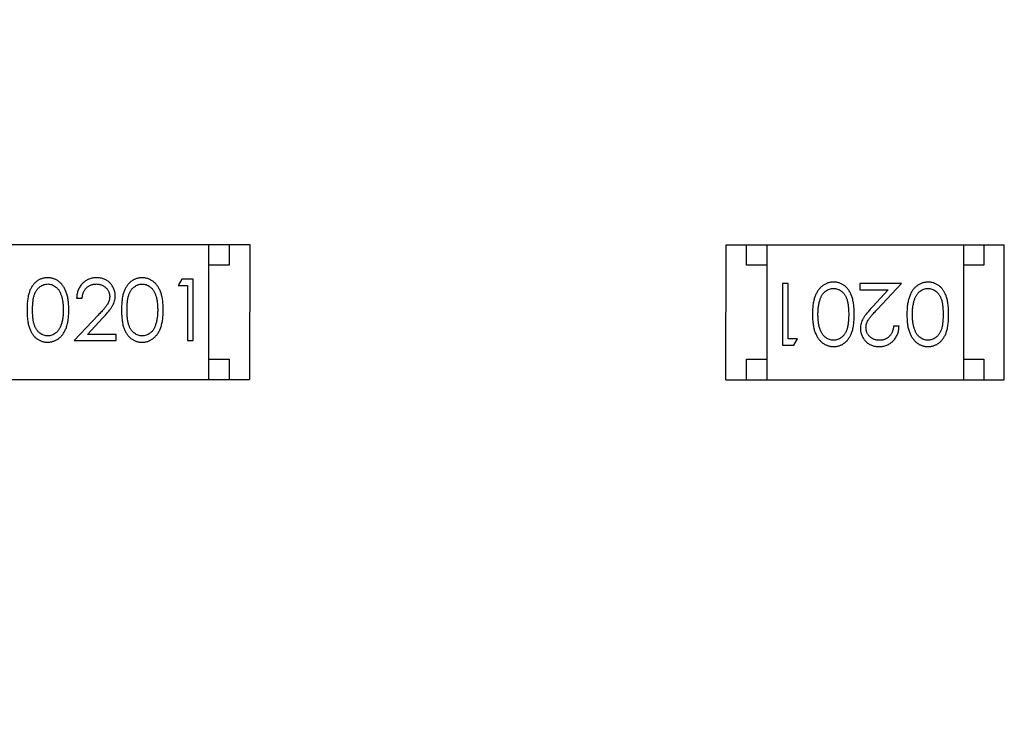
# Model space of a CAD drawing. Header units: millimetres. Extents: x 453.6 to 545.9, y 214.7 to 294.3.
# Tile 6 of 58: x 480 to 482.4, y 263.6 to 265.3. Entities that reach past the tile are written whole.
import ezdxf

# ---------------------------------------------------------------- set-up
doc = ezdxf.new("R2010")
doc.units = ezdxf.units.MM
doc.header["$LTSCALE"] = 30.734
doc.header["$PDMODE"] = 3
doc.header["$PDSIZE"] = 0.3125
doc.layers.get('0').update_dxf_attribs({"linetype": 'CONTINUOUS'})
doc.layers.get('Defpoints').update_dxf_attribs({"linetype": 'CONTINUOUS'})
doc.layers.add('dim', color=6, linetype='CONTINUOUS', lineweight=9)
doc.styles.add('Verdana', font='verdana.ttf', dxfattribs={"height": 2.5})
doc.dimstyles.new('aaaaaaaa 3.0', dxfattribs={"dimtxt": 2.5, "dimasz": 1.5, "dimexe": 1.25, "dimexo": 0.625, "dimtad": 1, "dimdec": 1, "dimzin": 9, "dimdsep": 46, "dimtxsty": 'Verdana', "dimcen": 0, "dimazin": 0, "dimtfac": 1, "dimtofl": 0, "dimtmove": 0, "dimatfit": 3, "dimfxl": 1, "dimlwd": 25, "dimlwe": 25, "dimarcsym": 0})

# ---------------------------------------------------------------- blocks, each defined once
blk = doc.blocks.new('*D45')
at = {"layer": 'Defpoints', "color": 0}
for p in [(482.2733, 276.4739), (457.1679, 262.0629), (482.2708, 262.0629)]:
    blk.add_point(p, dxfattribs=at)
at = {"layer": 'dim', "color": 0, "lineweight": 25}
for p, q in [((481.6483, 276.4739), (455.9179, 276.4739)), ((457.1679, 274.9739), (457.1679, 263.5629)), ((481.6458, 262.0629), (455.9179, 262.0629))]:
    blk.add_line(p, q, dxfattribs=at)
at = {"layer": 'dim', "color": 0}
for points in [[(457.4179, 274.9739), (456.9179, 274.9739), (457.1679, 276.4739)], [(456.9179, 263.5629), (457.4179, 263.5629), (457.1679, 262.0629)]]:
    blk.add_solid(points, dxfattribs=at)
at = {"layer": 'dim', "color": 0, "insert": (455.2887, 269.2684), "char_height": 2.5, "attachment_point": 5, "rotation": 90, "style": 'Verdana'}
blk.add_mtext('14.4', dxfattribs=at)

msp = doc.modelspace()

# ---------------------------------------------------------------- linework, layer by layer
at = {"linetype": 'Continuous'}
for p, q in [((479.8585, 264.7794), (480.5385, 264.7793)), ((480.4384, 264.4493), (480.4385, 264.7793)), ((480.4885, 264.7793), (480.4885, 264.7293)), ((480.5385, 264.7793), (480.5384, 264.4493)), ((481.7023, 264.4492), (481.7024, 264.7792)), ((481.7024, 264.7792), (482.3824, 264.7791)), ((481.7524, 264.7292), (481.7524, 264.7792)), ((481.8024, 264.7792), (481.8023, 264.4492)), ((482.2824, 264.7791), (482.2823, 264.4491)), ((482.3324, 264.7791), (482.3324, 264.7291)), ((482.3823, 264.4491), (482.3824, 264.7791)), ((480.4885, 264.7293), (480.4385, 264.7293)), ((481.8024, 264.7292), (481.7524, 264.7292)), ((482.3324, 264.7291), (482.2824, 264.7291)), ((480.3725, 264.6946), (480.3637, 264.6792)), ((480.3637, 264.6792), (480.3868, 264.6792)), ((480.4003, 264.6946), (480.3725, 264.6946)), ((480.3868, 264.6792), (480.3868, 264.5446)), ((480.4002, 264.5446), (480.4003, 264.6946)), ((481.8406, 264.6839), (481.8405, 264.5339)), ((481.854, 264.6839), (481.8406, 264.6839)), ((481.854, 264.5493), (481.854, 264.6839)), ((482.029, 264.6839), (482.029, 264.6685)), ((482.1309, 264.6839), (482.029, 264.6839)), ((482.0728, 264.6218), (482.1309, 264.6839)), ((482.029, 264.6685), (482.0988, 264.6685)), ((482.0988, 264.6685), (482.0613, 264.6284)), ((480.1156, 264.6485), (480.1291, 264.6485)), ((480.168, 264.6067), (480.1098, 264.5446)), ((480.142, 264.56), (480.1795, 264.6)), ((482.1252, 264.58), (482.1117, 264.58)), ((480.2118, 264.56), (480.142, 264.56)), ((480.2118, 264.5446), (480.2118, 264.56)), ((480.1098, 264.5446), (480.2118, 264.5446)), ((480.3868, 264.5446), (480.4002, 264.5446)), ((481.8405, 264.5339), (481.8683, 264.5339)), ((481.8771, 264.5493), (481.854, 264.5493)), ((481.8683, 264.5339), (481.8771, 264.5493)), ((480.4384, 264.4993), (480.4884, 264.4993)), ((480.4884, 264.4993), (480.4884, 264.4493)), ((481.7523, 264.4492), (481.7523, 264.4992)), ((481.7523, 264.4992), (481.8023, 264.4992)), ((482.2823, 264.4991), (482.3323, 264.4991)), ((482.3323, 264.4991), (482.3323, 264.4491)), ((479.8584, 264.4494), (480.5384, 264.4493)), ((481.7023, 264.4492), (482.3823, 264.4491))]:
    msp.add_line(p, q, dxfattribs=at)
for points, knots in [([(480.0446, 264.6985), (480.0435, 264.6985), (480.0411, 264.6984), (480.0377, 264.698), (480.0343, 264.6974), (480.031, 264.6964), (480.0278, 264.6953), (480.0247, 264.6938), (480.0216, 264.6921), (480.0187, 264.6901), (480.0159, 264.6879), (480.0132, 264.6855), (480.0107, 264.6827), (480.0084, 264.6798), (480.0063, 264.6766), (480.0042, 264.6731), (480.0024, 264.6694), (480.0007, 264.6655), (479.9993, 264.6612), (479.998, 264.6565), (479.9969, 264.6513), (479.996, 264.6458), (479.9953, 264.6398), (479.9948, 264.6335), (479.9945, 264.6266), (479.9945, 264.622), (479.9945, 264.6196)], [0, 0, 0, 0, 0.033742, 0.066533, 0.099153, 0.13154, 0.164087, 0.196563, 0.229707, 0.263315, 0.297504, 0.331686, 0.366482, 0.4021, 0.438958, 0.476748, 0.515985, 0.556589, 0.599519, 0.645765, 0.695487, 0.748721, 0.805687, 0.866754, 0.931405, 1, 1, 1, 1]), ([(480.0079, 264.6196), (480.0079, 264.6216), (480.0079, 264.6256), (480.0082, 264.6312), (480.0085, 264.6365), (480.0091, 264.6414), (480.0097, 264.6459), (480.0105, 264.6501), (480.0114, 264.6538), (480.0125, 264.6572), (480.0138, 264.6603), (480.0151, 264.6633), (480.0166, 264.666), (480.0182, 264.6685), (480.02, 264.6708), (480.0219, 264.6729), (480.0239, 264.6749), (480.0268, 264.6771), (480.0305, 264.6795), (480.0352, 264.6816), (480.0401, 264.6828), (480.0434, 264.683), (480.0451, 264.6831)], [0, 0, 0, 0, 0.073302, 0.142286, 0.206253, 0.266017, 0.321612, 0.372532, 0.419497, 0.462398, 0.502825, 0.541489, 0.579034, 0.615143, 0.650298, 0.684912, 0.718701, 0.752189, 0.817245, 0.879117, 0.939613, 1, 1, 1, 1]), ([(480.0964, 264.6196), (480.0964, 264.6219), (480.0963, 264.6264), (480.096, 264.6329), (480.0955, 264.6391), (480.0947, 264.645), (480.0938, 264.6504), (480.0926, 264.6556), (480.0912, 264.6603), (480.0896, 264.6647), (480.0878, 264.6688), (480.0859, 264.6727), (480.0838, 264.6762), (480.0815, 264.6795), (480.0791, 264.6825), (480.0766, 264.6853), (480.0738, 264.6879), (480.071, 264.6901), (480.068, 264.6921), (480.0649, 264.6938), (480.0617, 264.6952), (480.0585, 264.6964), (480.0551, 264.6973), (480.0517, 264.698), (480.0482, 264.6984), (480.0458, 264.6985), (480.0446, 264.6985)], [0, 0, 0, 0, 0.065278, 0.127205, 0.186168, 0.241675, 0.294115, 0.343609, 0.390387, 0.434463, 0.476646, 0.517002, 0.555936, 0.593716, 0.630057, 0.665601, 0.700745, 0.734917, 0.768681, 0.802087, 0.834849, 0.867433, 0.900138, 0.932806, 0.966212, 1, 1, 1, 1]), ([(480.0451, 264.6831), (480.0467, 264.683), (480.05, 264.6828), (480.0549, 264.6816), (480.0595, 264.6794), (480.0633, 264.6771), (480.0661, 264.6748), (480.0682, 264.6728), (480.0701, 264.6706), (480.0719, 264.6681), (480.0736, 264.6654), (480.0752, 264.6624), (480.0766, 264.6593), (480.0779, 264.6558), (480.0791, 264.6522), (480.0802, 264.6483), (480.081, 264.6441), (480.0817, 264.6397), (480.0822, 264.635), (480.0827, 264.6301), (480.0829, 264.6249), (480.0829, 264.6214), (480.0829, 264.6196)], [0, 0, 0, 0, 0.059689, 0.119507, 0.181075, 0.246162, 0.279894, 0.314468, 0.350403, 0.387474, 0.426147, 0.466624, 0.508745, 0.553328, 0.600058, 0.649177, 0.700552, 0.754894, 0.811825, 0.871514, 0.934319, 1, 1, 1, 1]), ([(480.1646, 264.6985), (480.1629, 264.6984), (480.1596, 264.6983), (480.1548, 264.6977), (480.1501, 264.6965), (480.1457, 264.695), (480.1415, 264.693), (480.1375, 264.6906), (480.1336, 264.6877), (480.1301, 264.6844), (480.1268, 264.6808), (480.1239, 264.6769), (480.1215, 264.6728), (480.1195, 264.6684), (480.1179, 264.6638), (480.1167, 264.6589), (480.1159, 264.6538), (480.1157, 264.6502), (480.1156, 264.6485)], [0, 0, 0, 0, 0.06445, 0.126725, 0.187421, 0.247417, 0.306749, 0.366595, 0.427749, 0.490235, 0.553031, 0.614805, 0.676505, 0.738096, 0.801021, 0.864897, 0.931209, 1, 1, 1, 1]), ([(480.1291, 264.6485), (480.1292, 264.6498), (480.1295, 264.6524), (480.1302, 264.6562), (480.1312, 264.6597), (480.1324, 264.663), (480.1339, 264.6661), (480.1356, 264.669), (480.1376, 264.6716), (480.1399, 264.674), (480.1424, 264.6761), (480.145, 264.678), (480.1478, 264.6796), (480.1507, 264.6808), (480.1538, 264.6818), (480.157, 264.6826), (480.1604, 264.683), (480.1627, 264.683), (480.1639, 264.6831)], [0, 0, 0, 0, 0.073648, 0.143686, 0.210962, 0.275557, 0.338064, 0.399311, 0.4594, 0.51934, 0.579024, 0.637809, 0.695959, 0.754122, 0.813113, 0.873453, 0.935561, 1, 1, 1, 1]), ([(480.1639, 264.6831), (480.165, 264.683), (480.1672, 264.683), (480.1704, 264.6825), (480.1735, 264.6819), (480.1765, 264.6809), (480.1793, 264.6796), (480.182, 264.6781), (480.1846, 264.6762), (480.187, 264.6741), (480.1892, 264.6718), (480.1911, 264.6694), (480.1927, 264.6669), (480.1941, 264.6643), (480.1951, 264.6615), (480.1958, 264.6587), (480.1963, 264.6557), (480.1964, 264.6537), (480.1964, 264.6527)], [0, 0, 0, 0, 0.068027, 0.133505, 0.19695, 0.26027, 0.322741, 0.384982, 0.448465, 0.513424, 0.578224, 0.640011, 0.700094, 0.760067, 0.819012, 0.877878, 0.938035, 1, 1, 1, 1]), ([(480.2099, 264.6539), (480.2098, 264.6553), (480.2097, 264.6583), (480.2092, 264.6626), (480.2081, 264.6667), (480.2068, 264.6707), (480.205, 264.6746), (480.2028, 264.6783), (480.2003, 264.6819), (480.1974, 264.6852), (480.1942, 264.6883), (480.1906, 264.691), (480.1869, 264.6933), (480.1829, 264.6952), (480.1786, 264.6967), (480.1741, 264.6977), (480.1694, 264.6983), (480.1662, 264.6984), (480.1646, 264.6985)], [0, 0, 0, 0, 0.06271, 0.123347, 0.183401, 0.242828, 0.302097, 0.36242, 0.423725, 0.487032, 0.550491, 0.612709, 0.674265, 0.73617, 0.799211, 0.863483, 0.930525, 1, 1, 1, 1]), ([(480.2754, 264.6984), (480.2742, 264.6984), (480.2719, 264.6984), (480.2684, 264.698), (480.2651, 264.6973), (480.2618, 264.6964), (480.2586, 264.6952), (480.2554, 264.6937), (480.2524, 264.692), (480.2495, 264.6901), (480.2466, 264.6879), (480.244, 264.6854), (480.2415, 264.6827), (480.2392, 264.6797), (480.237, 264.6765), (480.235, 264.6731), (480.2332, 264.6694), (480.2315, 264.6654), (480.23, 264.6611), (480.2288, 264.6564), (480.2276, 264.6513), (480.2268, 264.6458), (480.2261, 264.6398), (480.2256, 264.6334), (480.2253, 264.6266), (480.2253, 264.6219), (480.2252, 264.6195)], [0, 0, 0, 0, 0.033742, 0.066533, 0.099153, 0.13154, 0.164087, 0.196563, 0.229707, 0.263315, 0.297504, 0.331686, 0.366482, 0.4021, 0.438958, 0.476748, 0.515985, 0.556589, 0.599519, 0.645765, 0.695487, 0.748721, 0.805687, 0.866754, 0.931405, 1, 1, 1, 1]), ([(480.2387, 264.6196), (480.2387, 264.6216), (480.2387, 264.6255), (480.239, 264.6312), (480.2393, 264.6365), (480.2398, 264.6414), (480.2404, 264.6459), (480.2413, 264.65), (480.2422, 264.6538), (480.2433, 264.6572), (480.2445, 264.6603), (480.2459, 264.6632), (480.2474, 264.6659), (480.249, 264.6684), (480.2507, 264.6707), (480.2526, 264.6729), (480.2547, 264.6748), (480.2575, 264.6771), (480.2613, 264.6794), (480.266, 264.6816), (480.2709, 264.6828), (480.2742, 264.683), (480.2759, 264.683)], [0, 0, 0, 0, 0.073302, 0.142286, 0.206253, 0.266017, 0.321612, 0.372532, 0.419497, 0.462398, 0.502825, 0.541489, 0.579034, 0.615143, 0.650298, 0.684912, 0.718701, 0.752189, 0.817245, 0.879117, 0.939613, 1, 1, 1, 1]), ([(480.3272, 264.6195), (480.3271, 264.6218), (480.3271, 264.6263), (480.3268, 264.6329), (480.3263, 264.6391), (480.3255, 264.6449), (480.3246, 264.6504), (480.3234, 264.6555), (480.322, 264.6603), (480.3204, 264.6647), (480.3186, 264.6688), (480.3167, 264.6726), (480.3145, 264.6762), (480.3123, 264.6795), (480.3099, 264.6825), (480.3073, 264.6853), (480.3046, 264.6878), (480.3017, 264.69), (480.2988, 264.692), (480.2957, 264.6937), (480.2925, 264.6952), (480.2892, 264.6964), (480.2859, 264.6973), (480.2825, 264.698), (480.279, 264.6984), (480.2766, 264.6984), (480.2754, 264.6984)], [0, 0, 0, 0, 0.065278, 0.127205, 0.186168, 0.241675, 0.294115, 0.343609, 0.390387, 0.434463, 0.476646, 0.517002, 0.555936, 0.593716, 0.630057, 0.665601, 0.700745, 0.734917, 0.768681, 0.802087, 0.834849, 0.867433, 0.900138, 0.932806, 0.966212, 1, 1, 1, 1]), ([(480.2759, 264.683), (480.2775, 264.683), (480.2808, 264.6828), (480.2856, 264.6816), (480.2903, 264.6794), (480.294, 264.6771), (480.2969, 264.6748), (480.2989, 264.6728), (480.3009, 264.6705), (480.3027, 264.6681), (480.3044, 264.6654), (480.3059, 264.6624), (480.3074, 264.6592), (480.3087, 264.6558), (480.3099, 264.6521), (480.3109, 264.6482), (480.3118, 264.6441), (480.3125, 264.6396), (480.313, 264.635), (480.3135, 264.6301), (480.3136, 264.6249), (480.3137, 264.6214), (480.3137, 264.6196)], [0, 0, 0, 0, 0.059689, 0.119507, 0.181075, 0.246162, 0.279894, 0.314468, 0.350403, 0.387474, 0.426147, 0.466624, 0.508745, 0.553328, 0.600058, 0.649177, 0.700552, 0.754894, 0.811825, 0.871514, 0.934319, 1, 1, 1, 1]), ([(481.9654, 264.6877), (481.9642, 264.6877), (481.9618, 264.6877), (481.9583, 264.6872), (481.9549, 264.6866), (481.9515, 264.6857), (481.9483, 264.6844), (481.9451, 264.683), (481.942, 264.6812), (481.939, 264.6793), (481.9361, 264.677), (481.9334, 264.6745), (481.9308, 264.6717), (481.9284, 264.6687), (481.9261, 264.6654), (481.924, 264.6618), (481.9221, 264.658), (481.9203, 264.6539), (481.9187, 264.6495), (481.9174, 264.6448), (481.9162, 264.6397), (481.9152, 264.6343), (481.9145, 264.6284), (481.914, 264.6223), (481.9137, 264.6157), (481.9137, 264.6113), (481.9136, 264.609)], [0, 0, 0, 0, 0.033824, 0.067298, 0.10028, 0.133019, 0.165736, 0.198792, 0.232372, 0.266409, 0.301016, 0.336196, 0.371972, 0.408574, 0.446394, 0.485225, 0.525372, 0.567224, 0.611081, 0.65775, 0.70702, 0.759235, 0.814484, 0.873227, 0.934937, 1, 1, 1, 1]), ([(482.0155, 264.6089), (482.0155, 264.6113), (482.0155, 264.616), (482.0152, 264.6227), (482.0147, 264.6291), (482.014, 264.635), (482.0131, 264.6406), (482.012, 264.6457), (482.0107, 264.6504), (482.0092, 264.6548), (482.0075, 264.6588), (482.0056, 264.6625), (482.0036, 264.666), (482.0014, 264.6692), (481.9992, 264.6721), (481.9967, 264.6749), (481.994, 264.6773), (481.9912, 264.6795), (481.9883, 264.6814), (481.9853, 264.6831), (481.9822, 264.6846), (481.979, 264.6857), (481.9757, 264.6866), (481.9724, 264.6873), (481.9689, 264.6877), (481.9666, 264.6877), (481.9654, 264.6877)], [0, 0, 0, 0, 0.068113, 0.132564, 0.193427, 0.250218, 0.303569, 0.353576, 0.400235, 0.443586, 0.484619, 0.524292, 0.56238, 0.599049, 0.63494, 0.669782, 0.704009, 0.737842, 0.771098, 0.803896, 0.836415, 0.868639, 0.900715, 0.933378, 0.966213, 1, 1, 1, 1]), ([(482.1962, 264.6877), (482.195, 264.6877), (482.1926, 264.6876), (482.1891, 264.6872), (482.1857, 264.6865), (482.1823, 264.6856), (482.1791, 264.6844), (482.1759, 264.683), (482.1728, 264.6812), (482.1697, 264.6792), (482.1669, 264.677), (482.1641, 264.6744), (482.1615, 264.6717), (482.1591, 264.6686), (482.1569, 264.6653), (482.1548, 264.6618), (482.1529, 264.658), (482.1511, 264.6539), (482.1495, 264.6495), (482.1482, 264.6447), (482.147, 264.6397), (482.146, 264.6342), (482.1453, 264.6284), (482.1448, 264.6222), (482.1445, 264.6157), (482.1444, 264.6112), (482.1444, 264.6089)], [0, 0, 0, 0, 0.033824, 0.067298, 0.10028, 0.133019, 0.165736, 0.198792, 0.232372, 0.266409, 0.301016, 0.336196, 0.371972, 0.408574, 0.446394, 0.485225, 0.525372, 0.567224, 0.611081, 0.65775, 0.70702, 0.759235, 0.814484, 0.873227, 0.934937, 1, 1, 1, 1]), ([(482.2463, 264.6089), (482.2463, 264.6113), (482.2463, 264.6159), (482.246, 264.6227), (482.2455, 264.629), (482.2448, 264.635), (482.2439, 264.6405), (482.2428, 264.6457), (482.2415, 264.6504), (482.24, 264.6547), (482.2383, 264.6587), (482.2364, 264.6625), (482.2344, 264.6659), (482.2322, 264.6691), (482.2299, 264.6721), (482.2275, 264.6748), (482.2248, 264.6773), (482.222, 264.6795), (482.2191, 264.6814), (482.2161, 264.6831), (482.213, 264.6845), (482.2098, 264.6857), (482.2065, 264.6866), (482.2031, 264.6872), (482.1997, 264.6876), (482.1974, 264.6877), (482.1962, 264.6877)], [0, 0, 0, 0, 0.068113, 0.132564, 0.193427, 0.250218, 0.303569, 0.353576, 0.400235, 0.443586, 0.484619, 0.524292, 0.56238, 0.599049, 0.63494, 0.669782, 0.704009, 0.737842, 0.771098, 0.803896, 0.836415, 0.868639, 0.900715, 0.933378, 0.966213, 1, 1, 1, 1]), ([(480.1964, 264.6527), (480.1963, 264.651), (480.1962, 264.6478), (480.1952, 264.643), (480.1935, 264.6384), (480.1915, 264.6345), (480.1894, 264.6314), (480.1876, 264.6287), (480.1852, 264.6258), (480.1826, 264.6225), (480.1795, 264.619), (480.176, 264.6151), (480.1722, 264.611), (480.1694, 264.6082), (480.168, 264.6067)], [0, 0, 0, 0, 0.088014, 0.174976, 0.2638, 0.355443, 0.406413, 0.465519, 0.533076, 0.609353, 0.693899, 0.787171, 0.889197, 1, 1, 1, 1]), ([(480.1795, 264.6), (480.1809, 264.6016), (480.1837, 264.6046), (480.1877, 264.6089), (480.1912, 264.613), (480.1944, 264.6169), (480.1973, 264.6205), (480.1997, 264.6239), (480.2018, 264.6271), (480.2042, 264.6309), (480.2065, 264.6356), (480.2084, 264.6415), (480.2096, 264.6476), (480.2098, 264.6518), (480.2099, 264.6539)], [0, 0, 0, 0, 0.09953, 0.192079, 0.277712, 0.357454, 0.429648, 0.495771, 0.555538, 0.608657, 0.707578, 0.804328, 0.901298, 1, 1, 1, 1]), ([(481.9328, 264.6466), (481.9332, 264.6477), (481.9339, 264.6497), (481.9352, 264.6526), (481.9367, 264.6554), (481.9383, 264.6579), (481.9401, 264.6602), (481.9419, 264.6623), (481.9439, 264.6642), (481.9467, 264.6665), (481.9504, 264.6688), (481.9551, 264.6708), (481.96, 264.6722), (481.9633, 264.6723), (481.965, 264.6724)], [0, 0, 0, 0, 0.075949, 0.148549, 0.218996, 0.286119, 0.351826, 0.416074, 0.478265, 0.540325, 0.660405, 0.774606, 0.887187, 1, 1, 1, 1]), ([(481.965, 264.6724), (481.9666, 264.6723), (481.9699, 264.6721), (481.9748, 264.6708), (481.9795, 264.6687), (481.9833, 264.6664), (481.9861, 264.664), (481.9882, 264.6621), (481.9901, 264.66), (481.9919, 264.6577), (481.9935, 264.6552), (481.995, 264.6524), (481.9963, 264.6495), (481.9976, 264.6464), (481.9986, 264.643), (481.9996, 264.6393), (482.0003, 264.6351), (482.001, 264.6306), (482.0015, 264.6257), (482.0018, 264.6204), (482.0021, 264.6148), (482.0021, 264.6109), (482.0021, 264.6089)], [0, 0, 0, 0, 0.060034, 0.120278, 0.182348, 0.247919, 0.281641, 0.315701, 0.350322, 0.385703, 0.421819, 0.459196, 0.497866, 0.538301, 0.58121, 0.628183, 0.679403, 0.734699, 0.794074, 0.858416, 0.927049, 1, 1, 1, 1]), ([(482.1635, 264.6466), (482.1639, 264.6476), (482.1647, 264.6497), (482.166, 264.6526), (482.1675, 264.6553), (482.1691, 264.6578), (482.1708, 264.6602), (482.1727, 264.6623), (482.1747, 264.6642), (482.1775, 264.6664), (482.1812, 264.6688), (482.1859, 264.6708), (482.1907, 264.6721), (482.1941, 264.6722), (482.1957, 264.6723)], [0, 0, 0, 0, 0.075949, 0.148549, 0.218996, 0.286119, 0.351826, 0.416074, 0.478265, 0.540325, 0.660405, 0.774606, 0.887187, 1, 1, 1, 1]), ([(482.1957, 264.6723), (482.1974, 264.6722), (482.2007, 264.6721), (482.2056, 264.6708), (482.2103, 264.6687), (482.2141, 264.6663), (482.2169, 264.664), (482.219, 264.6621), (482.2208, 264.6599), (482.2226, 264.6576), (482.2243, 264.6551), (482.2257, 264.6524), (482.2271, 264.6495), (482.2283, 264.6464), (482.2294, 264.643), (482.2303, 264.6392), (482.2311, 264.6351), (482.2318, 264.6306), (482.2322, 264.6257), (482.2326, 264.6204), (482.2328, 264.6147), (482.2328, 264.6109), (482.2329, 264.6088)], [0, 0, 0, 0, 0.060034, 0.120278, 0.182348, 0.247919, 0.281641, 0.315701, 0.350322, 0.385703, 0.421819, 0.459196, 0.497866, 0.538301, 0.58121, 0.628183, 0.679403, 0.734699, 0.794074, 0.858416, 0.927049, 1, 1, 1, 1]), ([(481.9271, 264.6089), (481.9271, 264.6107), (481.9271, 264.6143), (481.9274, 264.6195), (481.9279, 264.6245), (481.9284, 264.6293), (481.9293, 264.6339), (481.9302, 264.6383), (481.9314, 264.6426), (481.9323, 264.6453), (481.9328, 264.6466)], [0, 0, 0, 0, 0.141157, 0.277773, 0.409244, 0.535676, 0.657497, 0.775458, 0.889412, 1, 1, 1, 1]), ([(482.0613, 264.6284), (482.0598, 264.6269), (482.0571, 264.6239), (482.0531, 264.6196), (482.0496, 264.6154), (482.0464, 264.6116), (482.0435, 264.6079), (482.0411, 264.6046), (482.0389, 264.6014), (482.0366, 264.5976), (482.0343, 264.5928), (482.0324, 264.5869), (482.0311, 264.5809), (482.031, 264.5767), (482.0309, 264.5746)], [0, 0, 0, 0, 0.09953, 0.192079, 0.277712, 0.357454, 0.429648, 0.495771, 0.555538, 0.608657, 0.707578, 0.804328, 0.901298, 1, 1, 1, 1]), ([(482.1579, 264.6089), (482.1579, 264.6107), (482.1579, 264.6142), (482.1582, 264.6194), (482.1586, 264.6245), (482.1592, 264.6293), (482.1601, 264.6339), (482.161, 264.6383), (482.1622, 264.6425), (482.1631, 264.6452), (482.1635, 264.6466)], [0, 0, 0, 0, 0.141157, 0.277773, 0.409244, 0.535676, 0.657497, 0.775458, 0.889412, 1, 1, 1, 1]), ([(479.9945, 264.6196), (479.9945, 264.6172), (479.9945, 264.6126), (479.9948, 264.6058), (479.9953, 264.5994), (479.996, 264.5935), (479.9969, 264.588), (479.998, 264.5828), (479.9993, 264.5781), (480.0008, 264.5737), (480.0025, 264.5697), (480.0044, 264.566), (480.0064, 264.5626), (480.0086, 264.5594), (480.0109, 264.5564), (480.0133, 264.5537), (480.016, 264.5512), (480.0188, 264.549), (480.0217, 264.5471), (480.0247, 264.5454), (480.0278, 264.5439), (480.031, 264.5428), (480.0343, 264.5419), (480.0376, 264.5412), (480.0411, 264.5408), (480.0434, 264.5408), (480.0446, 264.5408)], [0, 0, 0, 0, 0.068113, 0.132564, 0.193427, 0.250218, 0.303569, 0.353576, 0.400235, 0.443586, 0.484619, 0.524292, 0.56238, 0.599049, 0.63494, 0.669782, 0.704009, 0.737842, 0.771098, 0.803896, 0.836415, 0.868639, 0.900715, 0.933378, 0.966213, 1, 1, 1, 1]), ([(480.0451, 264.5562), (480.0434, 264.5562), (480.0401, 264.5564), (480.0352, 264.5577), (480.0305, 264.5598), (480.0267, 264.5622), (480.0239, 264.5645), (480.0218, 264.5664), (480.0199, 264.5685), (480.0182, 264.5709), (480.0165, 264.5734), (480.0151, 264.5761), (480.0137, 264.579), (480.0125, 264.5821), (480.0114, 264.5855), (480.0104, 264.5893), (480.0097, 264.5934), (480.009, 264.5979), (480.0086, 264.6028), (480.0082, 264.6081), (480.0079, 264.6137), (480.0079, 264.6176), (480.0079, 264.6196)], [0, 0, 0, 0, 0.060034, 0.120278, 0.182348, 0.247919, 0.281641, 0.315701, 0.350322, 0.385703, 0.421819, 0.459196, 0.497866, 0.538301, 0.58121, 0.628183, 0.679403, 0.734699, 0.794074, 0.858416, 0.927049, 1, 1, 1, 1]), ([(480.0446, 264.5408), (480.0458, 264.5408), (480.0482, 264.5408), (480.0517, 264.5413), (480.0551, 264.5419), (480.0585, 264.5429), (480.0617, 264.5441), (480.0649, 264.5455), (480.068, 264.5473), (480.071, 264.5492), (480.0739, 264.5515), (480.0767, 264.554), (480.0793, 264.5568), (480.0817, 264.5599), (480.0839, 264.5632), (480.086, 264.5667), (480.0879, 264.5705), (480.0897, 264.5746), (480.0913, 264.579), (480.0926, 264.5837), (480.0938, 264.5888), (480.0948, 264.5943), (480.0955, 264.6001), (480.096, 264.6063), (480.0963, 264.6128), (480.0964, 264.6173), (480.0964, 264.6196)], [0, 0, 0, 0, 0.033824, 0.067298, 0.10028, 0.133019, 0.165736, 0.198792, 0.232372, 0.266409, 0.301016, 0.336196, 0.371972, 0.408574, 0.446394, 0.485225, 0.525372, 0.567224, 0.611081, 0.65775, 0.70702, 0.759235, 0.814484, 0.873227, 0.934937, 1, 1, 1, 1]), ([(480.0829, 264.6196), (480.0829, 264.6178), (480.0829, 264.6143), (480.0826, 264.609), (480.0821, 264.604), (480.0816, 264.5992), (480.0807, 264.5946), (480.0798, 264.5902), (480.0786, 264.586), (480.0777, 264.5832), (480.0772, 264.5819)], [0, 0, 0, 0, 0.141157, 0.277773, 0.409244, 0.535676, 0.657497, 0.775458, 0.889412, 1, 1, 1, 1]), ([(480.2252, 264.6195), (480.2253, 264.6172), (480.2253, 264.6125), (480.2256, 264.6057), (480.2261, 264.5994), (480.2268, 264.5934), (480.2277, 264.5879), (480.2288, 264.5828), (480.2301, 264.578), (480.2316, 264.5737), (480.2333, 264.5697), (480.2351, 264.566), (480.2372, 264.5625), (480.2393, 264.5593), (480.2416, 264.5563), (480.2441, 264.5536), (480.2468, 264.5512), (480.2495, 264.549), (480.2525, 264.5471), (480.2555, 264.5454), (480.2586, 264.5439), (480.2618, 264.5428), (480.265, 264.5419), (480.2684, 264.5412), (480.2719, 264.5408), (480.2742, 264.5408), (480.2754, 264.5407)], [0, 0, 0, 0, 0.068113, 0.132564, 0.193427, 0.250218, 0.303569, 0.353576, 0.400235, 0.443586, 0.484619, 0.524292, 0.56238, 0.599049, 0.63494, 0.669782, 0.704009, 0.737842, 0.771098, 0.803896, 0.836415, 0.868639, 0.900715, 0.933378, 0.966213, 1, 1, 1, 1]), ([(480.2758, 264.5561), (480.2742, 264.5562), (480.2709, 264.5564), (480.266, 264.5577), (480.2613, 264.5597), (480.2575, 264.5621), (480.2546, 264.5644), (480.2526, 264.5664), (480.2507, 264.5685), (480.2489, 264.5708), (480.2473, 264.5733), (480.2458, 264.576), (480.2445, 264.5789), (480.2432, 264.5821), (480.2421, 264.5855), (480.2412, 264.5892), (480.2405, 264.5934), (480.2398, 264.5979), (480.2393, 264.6028), (480.239, 264.6081), (480.2387, 264.6137), (480.2387, 264.6176), (480.2387, 264.6196)], [0, 0, 0, 0, 0.060034, 0.120278, 0.182348, 0.247919, 0.281641, 0.315701, 0.350322, 0.385703, 0.421819, 0.459196, 0.497866, 0.538301, 0.58121, 0.628183, 0.679403, 0.734699, 0.794074, 0.858416, 0.927049, 1, 1, 1, 1]), ([(480.2754, 264.5407), (480.2766, 264.5408), (480.2789, 264.5408), (480.2825, 264.5412), (480.2859, 264.5419), (480.2892, 264.5428), (480.2925, 264.544), (480.2957, 264.5455), (480.2988, 264.5472), (480.3018, 264.5492), (480.3047, 264.5515), (480.3074, 264.554), (480.31, 264.5568), (480.3124, 264.5598), (480.3147, 264.5631), (480.3168, 264.5667), (480.3187, 264.5705), (480.3205, 264.5746), (480.3221, 264.5789), (480.3234, 264.5837), (480.3246, 264.5888), (480.3255, 264.5942), (480.3262, 264.6), (480.3268, 264.6062), (480.3271, 264.6128), (480.3271, 264.6172), (480.3272, 264.6195)], [0, 0, 0, 0, 0.033824, 0.067298, 0.10028, 0.133019, 0.165736, 0.198792, 0.232372, 0.266409, 0.301016, 0.336196, 0.371972, 0.408574, 0.446394, 0.485225, 0.525372, 0.567224, 0.611081, 0.65775, 0.70702, 0.759235, 0.814484, 0.873227, 0.934937, 1, 1, 1, 1]), ([(480.3137, 264.6196), (480.3137, 264.6178), (480.3136, 264.6142), (480.3134, 264.609), (480.3129, 264.604), (480.3123, 264.5992), (480.3115, 264.5946), (480.3106, 264.5901), (480.3094, 264.5859), (480.3085, 264.5832), (480.308, 264.5819)], [0, 0, 0, 0, 0.141157, 0.277773, 0.409244, 0.535676, 0.657497, 0.775458, 0.889412, 1, 1, 1, 1]), ([(481.9136, 264.609), (481.9136, 264.6067), (481.9137, 264.6022), (481.914, 264.5956), (481.9145, 264.5894), (481.9153, 264.5836), (481.9162, 264.5781), (481.9174, 264.573), (481.9188, 264.5682), (481.9204, 264.5638), (481.9222, 264.5597), (481.9241, 264.5559), (481.9262, 264.5523), (481.9285, 264.549), (481.9309, 264.546), (481.9335, 264.5432), (481.9362, 264.5407), (481.9391, 264.5384), (481.942, 264.5364), (481.9451, 264.5347), (481.9483, 264.5333), (481.9516, 264.5321), (481.9549, 264.5312), (481.9583, 264.5305), (481.9618, 264.5301), (481.9642, 264.5301), (481.9654, 264.53)], [0, 0, 0, 0, 0.065278, 0.127205, 0.186168, 0.241675, 0.294115, 0.343609, 0.390387, 0.434463, 0.476646, 0.517002, 0.555936, 0.593716, 0.630057, 0.665601, 0.700745, 0.734917, 0.768681, 0.802087, 0.834849, 0.867433, 0.900138, 0.932806, 0.966212, 1, 1, 1, 1]), ([(481.9649, 264.5454), (481.9633, 264.5455), (481.96, 264.5457), (481.9552, 264.5469), (481.9505, 264.5491), (481.9467, 264.5514), (481.9439, 264.5537), (481.9418, 264.5557), (481.9399, 264.5579), (481.9381, 264.5604), (481.9364, 264.5631), (481.9348, 264.5661), (481.9334, 264.5693), (481.9321, 264.5727), (481.9309, 264.5764), (481.9298, 264.5803), (481.929, 264.5844), (481.9283, 264.5888), (481.9278, 264.5935), (481.9273, 264.5984), (481.9272, 264.6036), (481.9271, 264.6071), (481.9271, 264.6089)], [0, 0, 0, 0, 0.059689, 0.119507, 0.181075, 0.246162, 0.279894, 0.314468, 0.350403, 0.387474, 0.426147, 0.466624, 0.508745, 0.553328, 0.600058, 0.649177, 0.700552, 0.754894, 0.811825, 0.871514, 0.934319, 1, 1, 1, 1]), ([(482.0021, 264.6089), (482.0021, 264.6069), (482.0021, 264.603), (482.0018, 264.5973), (482.0015, 264.592), (482.0009, 264.5871), (482.0003, 264.5826), (481.9995, 264.5785), (481.9986, 264.5747), (481.9975, 264.5713), (481.9963, 264.5682), (481.9949, 264.5653), (481.9934, 264.5626), (481.9918, 264.5601), (481.99, 264.5577), (481.9881, 264.5556), (481.9861, 264.5537), (481.9833, 264.5514), (481.9795, 264.5491), (481.9748, 264.5469), (481.9699, 264.5457), (481.9666, 264.5455), (481.9649, 264.5454)], [0, 0, 0, 0, 0.073302, 0.142286, 0.206253, 0.266017, 0.321612, 0.372532, 0.419497, 0.462398, 0.502825, 0.541489, 0.579034, 0.615143, 0.650298, 0.684912, 0.718701, 0.752189, 0.817245, 0.879117, 0.939613, 1, 1, 1, 1]), ([(481.9654, 264.53), (481.9666, 264.5301), (481.9689, 264.5301), (481.9724, 264.5305), (481.9757, 264.5312), (481.979, 264.5321), (481.9822, 264.5333), (481.9853, 264.5347), (481.9884, 264.5364), (481.9913, 264.5384), (481.9941, 264.5406), (481.9968, 264.5431), (481.9993, 264.5458), (482.0016, 264.5487), (482.0037, 264.552), (482.0058, 264.5554), (482.0076, 264.5591), (482.0093, 264.5631), (482.0108, 264.5674), (482.012, 264.5721), (482.0132, 264.5772), (482.014, 264.5827), (482.0147, 264.5887), (482.0152, 264.5951), (482.0155, 264.6019), (482.0155, 264.6065), (482.0155, 264.6089)], [0, 0, 0, 0, 0.033742, 0.066533, 0.099153, 0.13154, 0.164087, 0.196563, 0.229707, 0.263315, 0.297504, 0.331686, 0.366482, 0.4021, 0.438958, 0.476748, 0.515985, 0.556589, 0.599519, 0.645765, 0.695487, 0.748721, 0.805687, 0.866754, 0.931405, 1, 1, 1, 1]), ([(482.0444, 264.5758), (482.0444, 264.5775), (482.0446, 264.5807), (482.0456, 264.5855), (482.0473, 264.5901), (482.0493, 264.5939), (482.0513, 264.5971), (482.0532, 264.5997), (482.0556, 264.6027), (482.0582, 264.6059), (482.0613, 264.6095), (482.0648, 264.6133), (482.0686, 264.6175), (482.0713, 264.6203), (482.0728, 264.6218)], [0, 0, 0, 0, 0.088014, 0.174976, 0.2638, 0.355443, 0.406413, 0.465519, 0.533076, 0.609353, 0.693899, 0.787171, 0.889197, 1, 1, 1, 1]), ([(482.1444, 264.6089), (482.1444, 264.6066), (482.1445, 264.6021), (482.1448, 264.5956), (482.1453, 264.5894), (482.146, 264.5835), (482.147, 264.578), (482.1481, 264.5729), (482.1496, 264.5682), (482.1512, 264.5637), (482.153, 264.5597), (482.1549, 264.5558), (482.157, 264.5523), (482.1592, 264.549), (482.1617, 264.5459), (482.1642, 264.5431), (482.1669, 264.5406), (482.1698, 264.5384), (482.1728, 264.5364), (482.1759, 264.5347), (482.1791, 264.5332), (482.1823, 264.5321), (482.1857, 264.5311), (482.1891, 264.5305), (482.1926, 264.5301), (482.195, 264.53), (482.1961, 264.53)], [0, 0, 0, 0, 0.065278, 0.127205, 0.186168, 0.241675, 0.294115, 0.343609, 0.390387, 0.434463, 0.476646, 0.517002, 0.555936, 0.593716, 0.630057, 0.665601, 0.700745, 0.734917, 0.768681, 0.802087, 0.834849, 0.867433, 0.900138, 0.932806, 0.966212, 1, 1, 1, 1]), ([(482.1957, 264.5454), (482.1941, 264.5455), (482.1908, 264.5457), (482.1859, 264.5469), (482.1813, 264.549), (482.1775, 264.5514), (482.1747, 264.5537), (482.1726, 264.5557), (482.1706, 264.5579), (482.1688, 264.5604), (482.1672, 264.5631), (482.1656, 264.566), (482.1642, 264.5692), (482.1628, 264.5726), (482.1617, 264.5763), (482.1606, 264.5802), (482.1598, 264.5844), (482.1591, 264.5888), (482.1586, 264.5935), (482.1581, 264.5984), (482.1579, 264.6035), (482.1579, 264.6071), (482.1579, 264.6089)], [0, 0, 0, 0, 0.059689, 0.119507, 0.181075, 0.246162, 0.279894, 0.314468, 0.350403, 0.387474, 0.426147, 0.466624, 0.508745, 0.553328, 0.600058, 0.649177, 0.700552, 0.754894, 0.811825, 0.871514, 0.934319, 1, 1, 1, 1]), ([(482.2329, 264.6088), (482.2328, 264.6068), (482.2328, 264.6029), (482.2326, 264.5973), (482.2322, 264.592), (482.2317, 264.5871), (482.2311, 264.5826), (482.2303, 264.5784), (482.2294, 264.5747), (482.2283, 264.5712), (482.227, 264.5681), (482.2257, 264.5652), (482.2242, 264.5625), (482.2225, 264.56), (482.2208, 264.5577), (482.2189, 264.5556), (482.2169, 264.5536), (482.214, 264.5514), (482.2103, 264.549), (482.2056, 264.5469), (482.2007, 264.5457), (482.1974, 264.5455), (482.1957, 264.5454)], [0, 0, 0, 0, 0.073302, 0.142286, 0.206253, 0.266017, 0.321612, 0.372532, 0.419497, 0.462398, 0.502825, 0.541489, 0.579034, 0.615143, 0.650298, 0.684912, 0.718701, 0.752189, 0.817245, 0.879117, 0.939613, 1, 1, 1, 1]), ([(482.1961, 264.53), (482.1973, 264.53), (482.1997, 264.5301), (482.2031, 264.5305), (482.2065, 264.5311), (482.2098, 264.5321), (482.213, 264.5332), (482.2161, 264.5347), (482.2191, 264.5364), (482.2221, 264.5384), (482.2249, 264.5406), (482.2276, 264.543), (482.23, 264.5457), (482.2324, 264.5487), (482.2345, 264.5519), (482.2366, 264.5553), (482.2384, 264.5591), (482.24, 264.563), (482.2415, 264.5673), (482.2428, 264.572), (482.2439, 264.5771), (482.2448, 264.5827), (482.2455, 264.5886), (482.246, 264.595), (482.2463, 264.6018), (482.2463, 264.6065), (482.2463, 264.6089)], [0, 0, 0, 0, 0.033742, 0.066533, 0.099153, 0.13154, 0.164087, 0.196563, 0.229707, 0.263315, 0.297504, 0.331686, 0.366482, 0.4021, 0.438958, 0.476748, 0.515985, 0.556589, 0.599519, 0.645765, 0.695487, 0.748721, 0.805687, 0.866754, 0.931405, 1, 1, 1, 1]), ([(480.0772, 264.5819), (480.0769, 264.5809), (480.0761, 264.5788), (480.0748, 264.5759), (480.0733, 264.5732), (480.0717, 264.5706), (480.0699, 264.5683), (480.0681, 264.5662), (480.0661, 264.5643), (480.0633, 264.562), (480.0596, 264.5597), (480.0549, 264.5577), (480.05, 264.5564), (480.0467, 264.5562), (480.0451, 264.5562)], [0, 0, 0, 0, 0.075949, 0.148549, 0.218996, 0.286119, 0.351826, 0.416074, 0.478265, 0.540325, 0.660405, 0.774606, 0.887187, 1, 1, 1, 1]), ([(480.308, 264.5819), (480.3076, 264.5808), (480.3069, 264.5788), (480.3055, 264.5758), (480.3041, 264.5731), (480.3025, 264.5706), (480.3007, 264.5683), (480.2989, 264.5661), (480.2969, 264.5642), (480.2941, 264.562), (480.2904, 264.5596), (480.2857, 264.5576), (480.2808, 264.5563), (480.2775, 264.5562), (480.2758, 264.5561)], [0, 0, 0, 0, 0.075949, 0.148549, 0.218996, 0.286119, 0.351826, 0.416074, 0.478265, 0.540325, 0.660405, 0.774606, 0.887187, 1, 1, 1, 1]), ([(482.0762, 264.53), (482.0779, 264.5301), (482.0812, 264.5301), (482.086, 264.5308), (482.0907, 264.5319), (482.0951, 264.5334), (482.0993, 264.5355), (482.1033, 264.5379), (482.1071, 264.5407), (482.1107, 264.544), (482.114, 264.5476), (482.1168, 264.5515), (482.1193, 264.5557), (482.1213, 264.5601), (482.1229, 264.5647), (482.1241, 264.5696), (482.1249, 264.5747), (482.1251, 264.5782), (482.1252, 264.58)], [0, 0, 0, 0, 0.06445, 0.126725, 0.187421, 0.247417, 0.306749, 0.366595, 0.427749, 0.490235, 0.553031, 0.614805, 0.676505, 0.738096, 0.801021, 0.864897, 0.931209, 1, 1, 1, 1]), ([(482.1117, 264.58), (482.1116, 264.5787), (482.1113, 264.5761), (482.1106, 264.5723), (482.1096, 264.5688), (482.1084, 264.5654), (482.1069, 264.5624), (482.1051, 264.5595), (482.1031, 264.5568), (482.1009, 264.5545), (482.0984, 264.5524), (482.0958, 264.5505), (482.093, 264.5489), (482.0901, 264.5476), (482.087, 264.5466), (482.0838, 264.5459), (482.0804, 264.5455), (482.0781, 264.5454), (482.0769, 264.5454)], [0, 0, 0, 0, 0.073648, 0.143686, 0.210962, 0.275557, 0.338064, 0.399311, 0.4594, 0.51934, 0.579024, 0.637809, 0.695959, 0.754122, 0.813113, 0.873453, 0.935561, 1, 1, 1, 1]), ([(482.0309, 264.5746), (482.031, 264.5731), (482.0311, 264.5702), (482.0316, 264.5659), (482.0326, 264.5618), (482.034, 264.5577), (482.0358, 264.5539), (482.0379, 264.5502), (482.0405, 264.5466), (482.0434, 264.5433), (482.0466, 264.5401), (482.0502, 264.5375), (482.0539, 264.5352), (482.0579, 264.5332), (482.0621, 264.5318), (482.0666, 264.5308), (482.0714, 264.5301), (482.0746, 264.5301), (482.0762, 264.53)], [0, 0, 0, 0, 0.06271, 0.123347, 0.183401, 0.242828, 0.302097, 0.36242, 0.423725, 0.487032, 0.550491, 0.612709, 0.674265, 0.73617, 0.799211, 0.863483, 0.930525, 1, 1, 1, 1]), ([(482.0769, 264.5454), (482.0758, 264.5454), (482.0736, 264.5455), (482.0704, 264.5459), (482.0673, 264.5466), (482.0643, 264.5476), (482.0615, 264.5489), (482.0588, 264.5504), (482.0562, 264.5523), (482.0538, 264.5544), (482.0516, 264.5566), (482.0497, 264.5591), (482.048, 264.5616), (482.0467, 264.5642), (482.0457, 264.567), (482.0449, 264.5698), (482.0445, 264.5728), (482.0444, 264.5748), (482.0444, 264.5758)], [0, 0, 0, 0, 0.068027, 0.133505, 0.19695, 0.26027, 0.322741, 0.384982, 0.448465, 0.513424, 0.578224, 0.640011, 0.700094, 0.760067, 0.819012, 0.877878, 0.938035, 1, 1, 1, 1])]:
    msp.add_open_spline(points, degree=3, knots=knots, dxfattribs=at)

# ---------------------------------------------------------------- dimensions: what is measured, and where the dimension line sits
at = {"layer": 'dim'}
dim = msp.add_linear_dim(base=(457.1679, 262.0629), p1=(482.2733, 276.4739), p2=(482.2708, 262.0629), angle=90, dimstyle='aaaaaaaa 3.0', dxfattribs=at)
dim.commit()
dim.dimension.update_dxf_attribs({"geometry": '*D45', "text_midpoint": (457.1679, 269.2684), "dimtype": 160})

doc.saveas('drawing.dxf')
